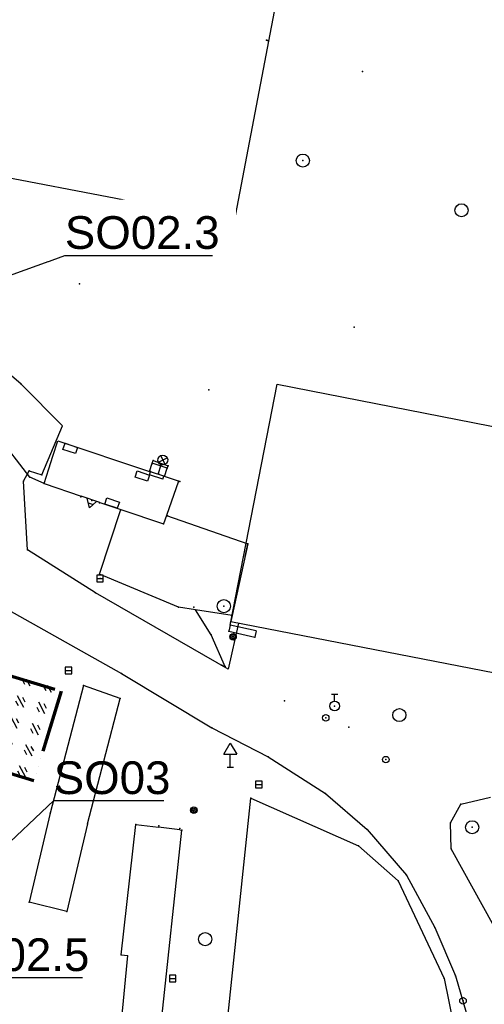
# Model space of a CAD drawing. Extents: x -607893402 to -606472477, y -1001733938 to -1001014811.
# Tile 10 of 23: x -607793386 to -607757850, y -1001438825 to -1001363552. Entities that reach past the tile are written whole.
import ezdxf
from ezdxf import colors
from ezdxf.entities.mleader import LeaderData, LeaderLine
from ezdxf.math import Vec2, Vec3

# ---------------------------------------------------------------- set-up
doc = ezdxf.new("R2010")
doc.units = 0
doc.header["$MEASUREMENT"] = 0
doc.linetypes.add('ACAD_ISO06W100', pattern=[36, 24, -3, 0, -3, 0, -3, 0, -3])
doc.layers.get('0').update_dxf_attribs({"linetype": 'CONTINUOUS'})
doc.layers.add('polohopis', color=7, linetype='CONTINUOUS')
doc.layers.add('POPIS', color=1, linetype='CONTINUOUS')
doc.layers.add('SKLÁDKA MATERIÁLU', color=210, linetype='ACAD_ISO06W100', lineweight=70)
doc.styles.add('ROMANS', font='ROMANS', dxfattribs={"height": 0.2})

msp = doc.modelspace()

# ---------------------------------------------------------------- hatches: boundary and pattern name
at = {"layer": 'SKLÁDKA MATERIÁLU', "linetype": 'Continuous', "lineweight": -3}
h = msp.add_hatch(dxfattribs=at)
h.set_pattern_fill('GOST_GLASS', color=256, scale=200, angle=73.19841773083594)
h.set_pattern_definition([(118.1984177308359, (-1390850854.948988, -130789390.4367941), (490.548089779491, 1624.61151405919), [1000, -1400]), (118.1984177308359, (-1390850732.311986, -130788984.2839814), (490.548089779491, 1624.61151405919), [400, -2000]), (118.1984177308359, (-1390851261.101801, -130789267.7997915), (490.548089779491, 1624.61151405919), [400, -2000])])
h.paths.add_polyline_path([(-607797357.8833764, -1001420203.217335), (-607795287.1681089, -1001413345.361936), (-607790221.786552, -1001414874.843431), (-607792292.5018194, -1001421732.69883)])

# ---------------------------------------------------------------- linework, layer by layer
at = {"linetype": 'Continuous'}
for p, q in [((-607777259.9999592, -1001409704.999982), (-607773701.301595, -1001391425.859113)), ((-607773701.301595, -1001391425.859113), (-607737903.8041584, -1001398395.141462)), ((-607777239.9999592, -1001409559.999982), (-607727389.7627766, -1001419265.158185))]:
    msp.add_line(p, q, dxfattribs=at)
at = {"layer": 'polohopis'}
for p, q in [((-607768920.553426, -1001336544.922834), (-607776975.1542561, -1001378941.590558)), ((-607767169.9998372, -1001367509.999982), (-607767149.9999592, -1001367509.999982)), ((-607767159.9998372, -1001367494.999982), (-607767159.9998372, -1001367509.999982)), ((-607767159.9998372, -1001367524.999982), (-607767159.9998372, -1001367509.999982)), ((-607776975.1542561, -1001378941.590558), (-607799263.3778889, -1001374707.230695)), ((-607777099.9999592, -1001379309.999982), (-607777079.9999592, -1001379309.999982)), ((-607777089.9999592, -1001379294.999982), (-607777089.9999592, -1001379309.999982)), ((-607777089.9999592, -1001379324.999982), (-607777089.9999592, -1001379309.999982)), ((-607788809.9998372, -1001383739.999982), (-607788789.9998372, -1001383739.999982)), ((-607788799.9998372, -1001383724.999982), (-607788799.9998372, -1001383739.999982)), ((-607788799.9998372, -1001383754.999982), (-607788799.9998372, -1001383739.999982)), ((-607767809.9998372, -1001387049.999982), (-607767789.9998372, -1001387049.999982)), ((-607767799.9998372, -1001387034.999982), (-607767799.9998372, -1001387049.999982)), ((-607767799.9998372, -1001387064.999982), (-607767799.9998372, -1001387049.999982)), ((-607793279.9998372, -1001391409.999982), (-607795369.9999592, -1001389639.999982)), ((-607790100.9998372, -1001394609.999982), (-607793279.9998372, -1001391409.999982)), ((-607778919.9998372, -1001391839.999982), (-607778899.9999592, -1001391839.999982)), ((-607778909.9998372, -1001391824.999982), (-607778909.9998372, -1001391839.999982)), ((-607778909.9998372, -1001391854.999982), (-607778909.9998372, -1001391839.999982)), ((-607792609.9999592, -1001398519.999982), (-607796509.9999592, -1001393499.999982)), ((-607791689.9999592, -1001398339.999982), (-607790100.9998372, -1001394609.999982)), ((-607790852.9999592, -1001396922.999982), (-607790479.9999592, -1001395748.999982)), ((-607790479.9999592, -1001395748.999982), (-607783455.9998372, -1001398087.999982)), ((-607790078.3240559, -1001396410.904767), (-607789919.4016926, -1001395936.832136)), ((-607789919.4016926, -1001395936.832136), (-607788971.5734456, -1001396252.463361)), ((-607788971.5734456, -1001396252.463361), (-607789128.5981038, -1001396727.167829)), ((-607791155.9999592, -1001397875.999982), (-607790852.9999592, -1001396922.999982)), ((-607789128.5981038, -1001396727.167829), (-607790078.3240559, -1001396410.904767)), ((-607782773.2647297, -1001397382.621686), (-607782102.7609456, -1001397047.619123)), ((-607782605.5141194, -1001396879.868635), (-607782270.5115559, -1001397550.372297)), ((-607783455.9998372, -1001398087.999982), (-607783246.9999592, -1001397460.999982)), ((-607783246.9999592, -1001397460.999982), (-607783179.9998372, -1001397259.999982)), ((-607782102.9999592, -1001397848.999982), (-607783246.9999592, -1001397460.999982)), ((-607783179.9998372, -1001397259.999982), (-607782039.9998372, -1001397659.999982)), ((-607782801.9999592, -1001398305.999982), (-607782556.7043049, -1001397570.842023)), ((-607782309.9998372, -1001398469.999982), (-607782102.9999592, -1001397848.999982)), ((-607782102.9999592, -1001397848.999982), (-607782039.9998372, -1001397659.999982)), ((-607793089.9999592, -1001398829.999982), (-607792649.9999592, -1001398029.999982)), ((-607792649.9999592, -1001398029.999982), (-607791689.9999592, -1001398339.999982)), ((-607791519.9999592, -1001399019.999982), (-607792609.9999592, -1001398519.999982)), ((-607791519.9999592, -1001399019.999982), (-607791155.9999592, -1001397875.999982)), ((-607784557.7386067, -1001398516.335554), (-607784398.8243, -1001398042.26048)), ((-607783611.1756184, -1001398835.739484), (-607784557.7386067, -1001398516.335554)), ((-607784398.8243, -1001398042.26048), (-607783450.3661702, -1001398362.303815)), ((-607783450.3661702, -1001398362.303815), (-607783611.1756184, -1001398835.739484)), ((-607783456.9999592, -1001398340.999982), (-607783380.9999592, -1001398112.999982)), ((-607782443.9999592, -1001398678.999982), (-607783456.9999592, -1001398340.999982)), ((-607783455.9998372, -1001398087.999982), (-607783380.9999592, -1001398112.999982)), ((-607782367.9999592, -1001398450.999982), (-607783380.9999592, -1001398112.999982)), ((-607782443.9999592, -1001398678.999982), (-607782367.9999592, -1001398450.999982)), ((-607782309.9998372, -1001398469.999982), (-607782367.9999592, -1001398450.999982)), ((-607781229.9999592, -1001398829.999982), (-607782309.9998372, -1001398469.999982)), ((-607792799.9998372, -1001404089.999982), (-607793089.9999592, -1001398829.999982)), ((-607791519.9999592, -1001399019.999982), (-607788681.9999592, -1001399977.999982)), ((-607781229.9999592, -1001398829.999982), (-607782157.9999592, -1001401445.999982)), ((-607787264.9999592, -1001400454.999982), (-607788681.9999592, -1001399977.999982)), ((-607786871.7386067, -1001400587.335554), (-607786712.8243, -1001400113.26048)), ((-607786712.8243, -1001400113.26048), (-607785764.3661702, -1001400433.303815)), ((-607788044.6787922, -1001400878.009015), (-607788216.4036458, -1001400134.362043)), ((-607788136.7814534, -1001400477.706403), (-607787754.8409016, -1001400606.277326)), ((-607787505.5961506, -1001400373.637922), (-607788044.6787922, -1001400878.009015)), ((-607787264.9999592, -1001400454.999982), (-607785640.9999592, -1001401002.999982)), ((-607785925.1756184, -1001400906.739484), (-607786871.7386067, -1001400587.335554)), ((-607785764.3661702, -1001400433.303815), (-607785925.1756184, -1001400906.739484)), ((-607787279.9998372, -1001405939.999982), (-607785640.9999592, -1001401002.999982)), ((-607785640.9999592, -1001401002.999982), (-607782389.9999592, -1001402099.999982)), ((-607782157.9999592, -1001401445.999982), (-607782389.9999592, -1001402099.999982)), ((-607782157.9999592, -1001401445.999982), (-607775929.9998372, -1001403629.999982)), ((-607775929.9998372, -1001403629.999982), (-607777136.9998372, -1001409093.999982)), ((-607776145.968221, -1001404606.300886), (-607775930.4754231, -1001403630.821149)), ((-607787589.9999592, -1001407369.999982), (-607792799.9998372, -1001404089.999982)), ((-607781249.9999592, -1001408459.999982), (-607787279.9998372, -1001405939.999982)), ((-607787489.9999592, -1001406279.999982), (-607786989.9999592, -1001406279.999982)), ((-607777428.4860432, -1001413203.656598), (-607787589.9999592, -1001407369.999982)), ((-607794629.9999592, -1001408459.999982), (-607785609.9999592, -1001413529.999982)), ((-607779938.9999592, -1001408661.99986), (-607781249.9999592, -1001408459.999982)), ((-607778729.9999592, -1001410579.999982), (-607779938.9999592, -1001408661.99986)), ((-607777136.9998372, -1001409093.999982), (-607779938.9999592, -1001408661.99986)), ((-607777136.9998372, -1001409093.999982), (-607777239.9999592, -1001409559.999982)), ((-607776649.0166829, -1001409675.056379), (-607777428.4860432, -1001413203.656598)), ((-607777279.9998372, -1001409849.999982), (-607777399.9999592, -1001410289.999982)), ((-607777279.9998372, -1001409849.999982), (-607777239.9999592, -1001409559.999982)), ((-607775305.9999592, -1001410277.999982), (-607777279.9998372, -1001409849.999982)), ((-607777633.9998372, -1001413081.999982), (-607778729.9999592, -1001410579.999982)), ((-607777399.9999592, -1001410289.999982), (-607775409.9998372, -1001410759.999982)), ((-607775305.9999592, -1001410277.999982), (-607775409.9998372, -1001410759.999982)), ((-607777633.9998372, -1001413081.999982), (-607777939.9999592, -1001412909.999982)), ((-607789899.9999592, -1001413299.999982), (-607789399.9999592, -1001413299.999982)), ((-607785609.9999592, -1001413529.999982), (-607778679.9998372, -1001417699.999982)), ((-607788509.9999592, -1001414439.999982), (-607791049.9998372, -1001424209.999982)), ((-607785689.9999592, -1001415449.999982), (-607788509.9999592, -1001414439.999982)), ((-607769549.9998372, -1001415119.999982), (-607769049.9998372, -1001415119.999982)), ((-607769299.9998372, -1001415644.999982), (-607769299.9998372, -1001415119.999982)), ((-607788189.9999592, -1001425019.999982), (-607785689.9999592, -1001415449.999982)), ((-607778679.9998372, -1001417699.999982), (-607774389.9999592, -1001419899.999982)), ((-607777779.9998372, -1001419699.999982), (-607777279.9998372, -1001418849.999982)), ((-607777279.9998372, -1001418849.999982), (-607776779.9998372, -1001419699.999982)), ((-607777779.9998372, -1001419699.999982), (-607776779.9998372, -1001419699.999982)), ((-607777279.9998372, -1001420699.999982), (-607777279.9998372, -1001419699.999982)), ((-607774389.9999592, -1001419899.999982), (-607769989.9999592, -1001422699.999982)), ((-607777529.9998372, -1001420699.999982), (-607777029.9998372, -1001420699.999982)), ((-607775348.9999592, -1001422027.999982), (-607774848.9999592, -1001422027.999982)), ((-607769989.9999592, -1001422699.999982), (-607766809.9998372, -1001425459.999982)), ((-607777879.9999592, -1001443649.999982), (-607775709.9999592, -1001423069.999982)), ((-607775709.9999592, -1001423069.999982), (-607767479.9999592, -1001426719.999982)), ((-607759649.9999592, -1001423529.999982), (-607757379.9999592, -1001422999.999982)), ((-607760429.9998372, -1001424949.999982), (-607759649.9999592, -1001423529.999982)), ((-607791049.9998372, -1001424209.999982), (-607792649.9999592, -1001431009.999982)), ((-607760379.9999592, -1001426939.999982), (-607760429.9998372, -1001424949.999982)), ((-607788189.9999592, -1001425019.999982), (-607789769.9999592, -1001431719.999982)), ((-607785619.9999592, -1001435029.999982), (-607784499.9999592, -1001425069.999982)), ((-607784499.9999592, -1001425069.999982), (-607782764.9999592, -1001425286.99986)), ((-607782769.9999592, -1001442339.999982), (-607780979.9999592, -1001425509.999982)), ((-607781141.9998372, -1001425489.999982), (-607782764.9999592, -1001425286.99986)), ((-607781141.9998372, -1001425489.999982), (-607780979.9999592, -1001425509.999982)), ((-607766809.9998372, -1001425459.999982), (-607763789.9998372, -1001428949.999982)), ((-607767479.9999592, -1001426719.999982), (-607764439.9999592, -1001429379.999982)), ((-607757099.9999592, -1001432869.999982), (-607760379.9999592, -1001426939.999982)), ((-607764439.9999592, -1001429379.999982), (-607760909.9998372, -1001436839.999982)), ((-607763789.9998372, -1001428949.999982), (-607761629.9999592, -1001432949.999982)), ((-607789769.9999592, -1001431719.999982), (-607792649.9999592, -1001431009.999982)), ((-607761629.9999592, -1001432949.999982), (-607760059.9998372, -1001436649.999982)), ((-607785626.9998372, -1001440409.999982), (-607785102.9999592, -1001435087.999982)), ((-607785619.9999592, -1001435029.999982), (-607785102.9999592, -1001435087.999982)), ((-607781932.9998372, -1001436848.999982), (-607781432.9998372, -1001436848.999982)), ((-607760909.9998372, -1001436839.999982), (-607760199.9999592, -1001440359.999982)), ((-607760059.9998372, -1001436649.999982), (-607759069.9999592, -1001440059.999982))]:
    msp.add_line(p, q, dxfattribs=at)
for points in [[(-607787489.9999592, -1001406529.999982), (-607786989.9999592, -1001406529.999982), (-607786989.9999592, -1001406029.999982), (-607787489.9999592, -1001406029.999982)], [(-607789899.9999592, -1001413549.999982), (-607789399.9999592, -1001413549.999982), (-607789399.9999592, -1001413049.999982), (-607789899.9999592, -1001413049.999982)], [(-607775348.9999592, -1001422277.999982), (-607774848.9999592, -1001422277.999982), (-607774848.9999592, -1001421777.999982), (-607775348.9999592, -1001421777.999982)], [(-607781932.9998372, -1001437098.999982), (-607781432.9998372, -1001437098.999982), (-607781432.9998372, -1001436598.999982), (-607781932.9998372, -1001436598.999982)]]:
    msp.add_lwpolyline(points, close=True, dxfattribs=at)
for centre, radius in [((-607771729.9999592, -1001374319.999982), 500), ((-607759594.9999592, -1001378122.999982), 500), ((-607777769.9999592, -1001408389.999982), 500), ((-607777069.9999592, -1001410729.999982), 250), ((-607777069.9999592, -1001410729.999982), 158.113883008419), ((-607777069.9999592, -1001410729.999982), 50), ((-607769299.9998372, -1001416019.999982), 375), ((-607769979.9999592, -1001416919.999982), 250), ((-607764347.9999592, -1001416710.999982), 500), ((-607765379.9999592, -1001420119.999982), 250), ((-607780069.9999592, -1001423989.999982), 250), ((-607780069.9999592, -1001423989.999982), 158.113883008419), ((-607780069.9999592, -1001423989.999982), 50), ((-607758779.9998372, -1001425289.999982), 500), ((-607779201.9999592, -1001433844.999982), 500), ((-607759479.9999592, -1001438559.999982), 250)]:
    msp.add_circle(centre, radius, dxfattribs=at)
msp.add_ellipse((-607782438.0139973, -1001397215.120221), major_axis=(265.1654907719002, 265.1654907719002), ratio=0.9999999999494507, start_param=5.175739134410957, end_param=11.45892444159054, dxfattribs=at)
for p in [(-607774499.9999592, -1001365119.999982), (-607774439.9999592, -1001365129.999982), (-607767159.9998372, -1001367509.999982), (-607771729.9999592, -1001374319.999982), (-607777089.9999592, -1001379309.999982), (-607788799.9998372, -1001383739.999982), (-607767799.9998372, -1001387049.999982), (-607793279.9998372, -1001391409.999982), (-607778909.9998372, -1001391839.999982), (-607783219.9999592, -1001397469.999982), (-607783179.9998372, -1001397259.999982), (-607782099.9999592, -1001397849.999982), (-607782039.9998372, -1001397659.999982), (-607792649.9999592, -1001398029.999982), (-607792609.9999592, -1001398519.999982), (-607791689.9999592, -1001398339.999982), (-607783369.9999592, -1001398079.999982), (-607782779.9998372, -1001398239.999982), (-607793089.9999592, -1001398829.999982), (-607791519.9999592, -1001399019.999982), (-607781229.9999592, -1001398819.999982), (-607781229.9999592, -1001398829.999982), (-607781129.9999592, -1001398849.999982), (-607788699.9999592, -1001400029.999982), (-607787879.9999592, -1001400309.999982), (-607787279.9998372, -1001400499.999982), (-607785649.9999592, -1001401029.999982), (-607782089.9999592, -1001401469.999982), (-607782389.9999592, -1001402099.999982), (-607775929.9998372, -1001403629.999982), (-607792799.9998372, -1001404089.999982), (-607787279.9998372, -1001405939.999982), (-607787239.9999592, -1001406279.999982), (-607787589.9999592, -1001407369.999982), (-607777769.9999592, -1001408389.999982), (-607781249.9999592, -1001408459.999982), (-607780059.9998372, -1001408469.999982), (-607777159.9998372, -1001409089.999982), (-607777279.9998372, -1001409849.999982), (-607777239.9999592, -1001409559.999982), (-607778729.9999592, -1001410579.999982), (-607777399.9999592, -1001410289.999982), (-607777069.9999592, -1001410729.999982), (-607775409.9998372, -1001410759.999982), (-607777939.9999592, -1001412909.999982), (-607785609.9999592, -1001413529.999982), (-607777669.9998372, -1001412999.999982), (-607788509.9999592, -1001414439.999982), (-607785689.9999592, -1001415449.999982), (-607773129.9999592, -1001415619.999982), (-607769299.9998372, -1001416019.999982), (-607769979.9999592, -1001416919.999982), (-607778679.9998372, -1001417699.999982), (-607768219.9999592, -1001417629.999982), (-607774389.9999592, -1001419899.999982), (-607765379.9999592, -1001420119.999982), (-607777279.9998372, -1001420699.999982), (-607769989.9999592, -1001422699.999982), (-607775709.9999592, -1001423069.999982), (-607780069.9999592, -1001423989.999982), (-607759649.9999592, -1001423529.999982), (-607791049.9998372, -1001424209.999982), (-607760429.9998372, -1001424949.999982), (-607788189.9999592, -1001425019.999982), (-607784499.9999592, -1001425069.999982), (-607782749.9999592, -1001425169.999982), (-607781129.9999592, -1001425389.999982), (-607780979.9999592, -1001425509.999982), (-607766809.9998372, -1001425459.999982), (-607758779.9998372, -1001425289.999982), (-607767479.9999592, -1001426719.999982), (-607760379.9999592, -1001426939.999982), (-607764439.9999592, -1001429379.999982), (-607763789.9998372, -1001428949.999982), (-607792649.9999592, -1001431009.999982), (-607789769.9999592, -1001431719.999982), (-607761629.9999592, -1001432949.999982), (-607785619.9999592, -1001435029.999982), (-607760909.9998372, -1001436839.999982), (-607760059.9998372, -1001436649.999982), (-607759479.9999592, -1001438559.999982)]:
    msp.add_point(p, dxfattribs=at)
at = {"layer": 'SKLÁDKA MATERIÁLU', "ltscale": 200}
msp.add_lwpolyline([(-607797357.8833764, -1001420203.217335), (-607795287.1681089, -1001413345.361936), (-607790221.786552, -1001414874.843431), (-607792292.5018194, -1001421732.69883)], close=True, dxfattribs=at)

# ---------------------------------------------------------------- leaders
at = {"layer": 'POPIS', "linetype": 'Continuous'}
ml = msp.add_multileader_mtext('Standard', dxfattribs=at)
ml.set_content('{\\fArial|b0|i0|c238|p34;SO02.5}', color=256, style='ROMANS')
ml.set_leader_properties()
ml.build(insert=Vec2(0, 0))
ml.multileader.update_dxf_attribs({"text_left_attachment_type": 6, "text_right_attachment_type": 6, "dogleg_length": 0.36, "arrow_head_size": 0.18})
ctx = ml.context
ctx.base_point, ctx.char_height, ctx.arrow_head_size, ctx.landing_gap_size, ctx.plane_origin = Vec3(-607799895.5172267, -1001436782.258112), 2500, 0.18, 0.09, Vec3(-607793984.0318743, -1001435987.435283)
ctx.left_attachment, ctx.right_attachment = 6, 6
notes = []
notes.append((ctx, [(1, (1, 1, 0), (-607799895.8772267, -1001436782.258112), (1, 0), 0.36, [(0, [(-607800753.533229, -1001452283.49876)], 0, [])])]))
ctx.mtext.insert, ctx.mtext.flow_direction = Vec3(-607799895.4272267, -1001433782.258112), 5
ctx.mtext.has_bg_fill, ctx.mtext.bg_color, ctx.mtext.bg_scale_factor, ctx.mtext.bg_transparency, ctx.mtext.use_window_bg_color = 1, -1027028792, 1.5, 0, 1
for ctx, leaders in notes:
    for number, flags, end, landing, length, lines in leaders:
        leader = LeaderData()
        leader.index, (leader.has_last_leader_line, leader.has_dogleg_vector, leader.attachment_direction) = number, flags
        leader.last_leader_point, leader.dogleg_vector, leader.dogleg_length = Vec3(end), Vec3(landing), length
        for number, points, colour, breaks in lines:
            line = LeaderLine()
            line.index, line.vertices, line.color, line.breaks = number, Vec3.list(points), colors.encode_raw_color(colour), breaks
            leader.lines.append(line)
        ctx.leaders.append(leader)

# ---------------------------------------------------------------- next in the draw order: leaders
ml = msp.add_multileader_mtext('Standard', dxfattribs=at)
ml.set_content('{\\fArial|b0|i0|c238|p34;SO02.3}', color=256, style='ROMANS')
ml.set_leader_properties()
ml.build(insert=Vec2(0, 0))
ml.multileader.update_dxf_attribs({"text_left_attachment_type": 6, "text_right_attachment_type": 6, "dogleg_length": 0.36, "arrow_head_size": 0.18})
ctx = ml.context
ctx.base_point, ctx.char_height, ctx.arrow_head_size, ctx.landing_gap_size, ctx.plane_origin = Vec3(-607789933.6962528, -1001381572.77348), 2500, 0.18, 0.09, Vec3(-607791142.5003189, -1001354610.161315)
ctx.left_attachment, ctx.right_attachment = 6, 6
notes = []
notes.append((ctx, [(1, (1, 1, 0), (-607789934.0562528, -1001381572.77348), (1, 0), 0.36, [(0, [(-607801190.3514851, -1001385651.3767)], 0, [])])]))
ctx.mtext.insert, ctx.mtext.flow_direction = Vec3(-607789933.6062528, -1001378572.77348), 5
ctx.mtext.has_bg_fill, ctx.mtext.bg_color, ctx.mtext.bg_scale_factor, ctx.mtext.bg_transparency, ctx.mtext.use_window_bg_color = 1, -1027028792, 1.5, 0, 1
ml = msp.add_multileader_mtext('Standard', dxfattribs=at)
ml.set_content('{\\fArial|b0|i0|c238|p34;SO03}', color=256, style='ROMANS')
ml.set_leader_properties()
ml.build(insert=Vec2(0, 0))
ml.multileader.update_dxf_attribs({"text_left_attachment_type": 6, "text_right_attachment_type": 6, "dogleg_length": 0.36, "arrow_head_size": 0.18})
ctx = ml.context
ctx.base_point, ctx.char_height, ctx.arrow_head_size, ctx.landing_gap_size, ctx.plane_origin = Vec3(-607790783.304269, -1001423252.58496), 2500, 0.18, 0.09, Vec3(-607767096.5629514, -1001419707.380011)
ctx.left_attachment, ctx.right_attachment = 6, 6
notes.append((ctx, [(1, (1, 1, 0), (-607790783.664269, -1001423252.58496), (1, 0), 0.36, [(0, [(-607806831.9986924, -1001438424.479437)], 0, [])])]))
ctx.mtext.insert, ctx.mtext.flow_direction = Vec3(-607790783.2142689, -1001420252.58496), 5
for ctx, leaders in notes:
    for number, flags, end, landing, length, lines in leaders:
        leader = LeaderData()
        leader.index, (leader.has_last_leader_line, leader.has_dogleg_vector, leader.attachment_direction) = number, flags
        leader.last_leader_point, leader.dogleg_vector, leader.dogleg_length = Vec3(end), Vec3(landing), length
        for number, points, colour, breaks in lines:
            line = LeaderLine()
            line.index, line.vertices, line.color, line.breaks = number, Vec3.list(points), colors.encode_raw_color(colour), breaks
            leader.lines.append(line)
        ctx.leaders.append(leader)

doc.saveas('drawing.dxf')
